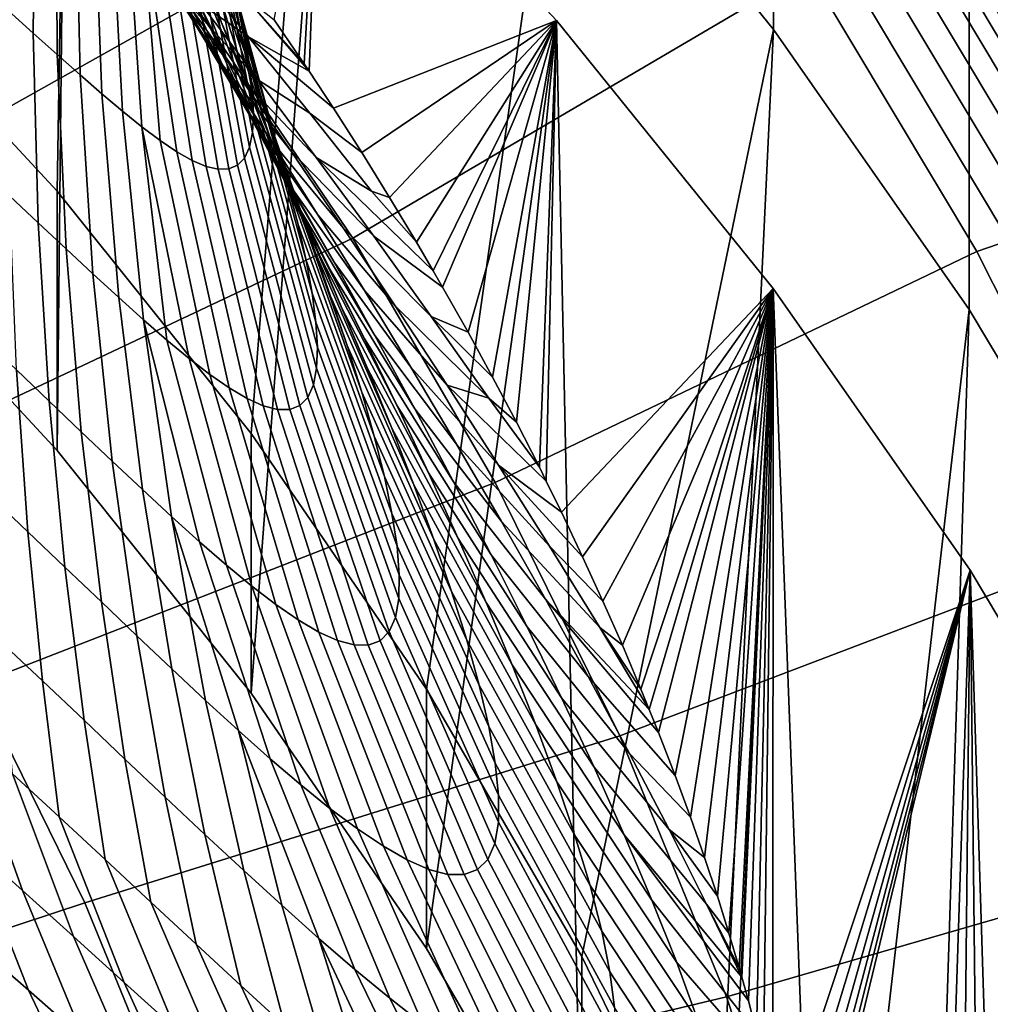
# Model space of a CAD drawing. Header units: metres. Extents: x -24 to 94, y -256 to 25.
# Tile 51 of 195: x 14.82 to 19.18, y -215.19 to -210.77. Entities that reach past the tile are written whole.
import ezdxf

# ---------------------------------------------------------------- set-up
doc = ezdxf.new("R2010")
doc.units = ezdxf.units.M
doc.layers.add('solid_10_061_003_XXX', color=7, linetype='CONTINUOUS')

msp = doc.modelspace()

# ---------------------------------------------------------------- linework, layer by layer
at = {"layer": 'solid_10_061_003_XXX'}
for points in [[(15.055464, -207.43573, 324.887909), (14.988608, -211.538101, 325.987122), (14.038125, -210.513443, 325.712585)], [(16.185194, -208.489517, 325.170258), (15.859133, -212.62706, 326.278931), (14.988608, -211.538101, 325.987122), (15.055464, -207.43573, 324.887909)], [(14.038207, -211.678223, 321.365936), (14.988559, -212.702728, 321.640442), (15.032126, -208.580139, 320.535797), (13.819939, -207.600861, 320.273407)], [(17.236002, -208.007507, 331.478302), (18.202885, -209.202896, 331.798615), (18.202873, -210.812164, 325.792633), (17.23601, -209.616806, 325.472321)], [(17.23601, -209.616806, 325.472321), (16.645056, -213.774506, 326.586365), (15.859133, -212.62706, 326.278931), (16.185194, -208.489517, 325.170258)], [(14.988559, -212.702728, 321.640442), (15.859187, -213.791809, 321.932281), (16.170149, -209.639175, 320.81958), (15.032126, -208.580139, 320.535797)], [(18.202885, -209.202896, 331.798615), (19.081085, -210.46051, 332.13559), (19.081087, -212.069809, 326.129608), (18.202873, -210.812164, 325.792633)], [(16.314339, -211.749329, 335.061584), (18.359789, -210.545883, 333.558258), (17.51478, -209.3358, 333.234009), (15.599276, -210.696274, 334.779419)], [(15.859187, -213.791809, 321.932281), (16.645071, -214.939209, 322.239716), (17.228369, -210.772705, 321.123291), (16.170149, -209.639175, 320.81958)], [(16.096615, -210.966751, 315.572723), (15.962411, -210.768723, 315.785339), (16.170149, -209.639175, 320.81958)], [(16.118755, -210.999985, 315.536407), (16.096615, -210.966751, 315.572723), (16.170149, -209.639175, 320.81958)], [(16.118755, -210.999985, 315.536407), (16.170149, -209.639175, 320.81958), (17.228369, -210.772705, 321.123291), (16.227571, -211.165787, 315.352325)], [(18.202873, -210.812164, 325.792633), (17.342176, -214.974304, 326.907867), (16.645056, -213.774506, 326.586365), (17.23601, -209.616806, 325.472321)], [(12.780767, -211.03064, 335.90097), (13.460552, -211.89653, 336.132965), (15.599276, -210.696274, 334.779419), (14.811481, -209.69281, 334.510529)], [(15.634947, -209.833267, 304.672668), (15.611403, -209.710541, 304.979004), (15.802064, -210.71109, 305.335876), (15.831293, -210.852737, 305.008759)], [(15.487784, -210.012314, 308.157349), (15.385821, -209.773041, 308.420624), (15.607793, -210.516312, 308.926086), (15.724462, -210.778107, 308.659058)], [(14.891006, -209.929764, 298.836884), (14.880316, -210.828873, 298.465607), (14.767544, -210.727982, 298.145172), (14.793389, -209.849228, 298.521362)], [(15.60896, -210.029495, 306.569977), (15.54324, -209.835693, 306.859009), (15.758795, -210.702133, 307.313354), (15.836233, -210.919083, 307.01239)], [(15.651464, -209.943954, 304.361481), (15.634947, -209.833267, 304.672668), (15.831293, -210.852737, 305.008759), (15.852314, -210.980835, 304.675079)], [(14.983458, -210.005692, 299.15451), (14.988235, -210.9254, 298.789673), (14.880316, -210.828873, 298.465607), (14.891006, -209.929764, 298.836884)], [(15.660836, -210.041931, 304.04599), (15.651464, -209.943954, 304.361481), (15.852314, -210.980835, 304.675079), (15.864895, -211.094391, 304.335602)], [(15.485979, -210.252029, 309.182892), (15.359352, -209.986115, 309.430359), (15.602269, -210.650482, 309.962799), (15.745442, -210.937592, 309.714996)], [(15.070696, -210.076202, 299.474182), (15.091204, -211.016739, 299.117493), (14.988235, -210.9254, 298.789673), (14.983458, -210.005692, 299.15451)], [(15.584165, -210.24762, 307.885406), (15.487784, -210.012314, 308.157349), (15.724462, -210.778107, 308.659058), (15.83558, -211.036362, 308.381073)], [(15.668023, -210.215012, 306.273132), (15.60896, -210.029495, 306.569977), (15.836233, -210.919083, 307.01239), (15.906477, -211.127533, 306.701202)], [(15.662993, -210.126694, 303.726776), (15.660836, -210.041931, 304.04599), (15.864895, -211.094391, 304.335602), (15.868865, -211.192673, 303.991302)], [(15.15264, -210.140533, 299.795898), (15.18908, -211.101944, 299.449097), (15.091204, -211.016739, 299.117493), (15.070696, -210.076202, 299.474182)], [(15.386607, -210.358612, 311.194489), (15.211439, -210.057419, 311.400421), (15.471313, -210.566238, 311.963318), (15.665112, -210.884552, 311.763031)], [(15.454922, -210.363312, 310.200134), (15.303679, -210.076752, 310.428009), (15.558824, -210.662399, 310.979553), (15.727906, -210.968277, 310.754486)], [(15.657883, -210.1978, 303.404358), (15.662993, -210.126694, 303.726776), (15.868865, -211.192673, 303.991302), (15.864079, -211.274902, 303.643005)], [(15.22918, -210.1978, 300.119598), (15.281681, -211.180069, 299.784576), (15.18908, -211.101944, 299.449097), (15.15264, -210.140533, 299.795898)], [(15.300179, -210.247147, 300.44519), (15.368777, -211.250076, 300.12384), (15.281681, -211.180069, 299.784576), (15.22918, -210.1978, 300.119598)], [(15.645511, -210.254974, 303.079254), (15.657883, -210.1978, 303.404358), (15.864079, -211.274902, 303.643005), (15.850495, -211.340591, 303.291473)], [(15.720112, -210.391174, 305.968384), (15.668023, -210.215012, 306.273132), (15.906477, -211.127533, 306.701202), (15.969039, -211.326202, 306.3797)], [(15.471313, -210.566238, 311.963318), (15.275376, -210.25177, 312.154297), (15.518016, -210.649353, 312.757904), (15.732711, -210.976685, 312.576294)], [(15.36547, -210.287674, 300.772461), (15.450098, -211.310913, 300.466827), (15.368777, -211.250076, 300.12384), (15.300179, -210.247147, 300.44519)], [(15.607793, -210.516312, 308.926086), (15.485979, -210.252029, 309.182892), (15.745442, -210.937592, 309.714996), (15.88408, -211.223724, 309.455688)], [(15.674629, -210.477921, 307.604218), (15.584165, -210.24762, 307.885406), (15.83558, -211.036362, 308.381073), (15.940676, -211.289963, 308.091431)], [(15.625916, -210.298325, 302.751862), (15.645511, -210.254974, 303.079254), (15.850495, -211.340591, 303.291473), (15.828159, -211.389755, 302.937469)], [(15.36547, -210.287674, 300.772461), (15.424867, -210.318466, 301.101166), (15.594118, -211.40062, 301.162872), (15.525326, -211.361481, 300.813263)], [(15.36547, -210.287674, 300.772461), (15.525326, -211.361481, 300.813263), (15.450098, -211.310913, 300.466827)], [(15.599209, -210.327881, 302.422638), (15.625916, -210.298325, 302.751862), (15.828159, -211.389755, 302.937469), (15.79725, -211.422379, 302.581787)], [(15.518016, -210.649353, 312.757904), (15.302055, -210.326965, 312.930328), (15.566236, -210.683563, 313.527954), (15.801849, -211.017776, 313.364899)], [(15.330205, -210.355255, 313.682007), (15.634857, -210.698807, 314.262177), (15.892342, -211.039642, 314.116211), (15.566236, -210.683563, 313.527954)], [(15.424867, -210.318466, 301.101166), (15.478155, -210.338699, 301.431), (15.656091, -211.427307, 301.515198), (15.594118, -211.40062, 301.162872)], [(15.478155, -210.338699, 301.431), (15.525125, -210.347488, 301.761566), (15.710862, -211.44043, 301.869659), (15.656091, -211.427307, 301.515198)], [(15.525125, -210.347488, 301.761566), (15.565546, -210.344086, 302.092316), (15.758037, -211.439041, 302.225494), (15.710862, -211.44043, 301.869659)], [(15.565546, -210.344086, 302.092316), (15.599209, -210.327881, 302.422638), (15.79725, -211.422379, 302.581787), (15.758037, -211.439041, 302.225494)], [(15.634857, -210.698807, 314.262177), (15.377791, -210.3647, 314.399231), (15.572482, -210.509338, 315.032654), (15.846468, -210.845306, 314.9104)], [(15.558824, -210.662399, 310.979553), (15.386607, -210.358612, 311.194489), (15.665112, -210.884552, 311.763031), (15.85662, -211.206284, 311.552094)], [(15.602269, -210.650482, 309.962799), (15.454922, -210.363312, 310.200134), (15.727906, -210.968277, 310.754486), (15.893582, -211.275558, 310.518066)], [(15.764897, -210.5569, 305.655884), (15.720112, -210.391174, 305.968384), (15.969039, -211.326202, 306.3797), (16.023417, -211.513763, 306.048065)], [(18.740393, -210.401718, 333.177551), (19.51161, -211.691986, 333.523254), (19.616434, -211.675613, 333.368988), (18.841074, -210.378418, 333.021423)], [(18.841074, -210.378418, 333.021423), (19.616434, -211.675613, 333.368988), (19.704517, -211.671387, 333.203827), (18.925674, -210.368362, 332.854675)], [(18.925674, -210.368362, 332.854675), (19.704517, -211.671387, 333.203827), (19.774488, -211.679352, 333.030365), (18.992878, -210.371704, 332.679962)], [(18.992878, -210.371704, 332.679962), (19.774488, -211.679352, 333.030365), (19.825253, -211.699402, 332.851257), (19.041637, -210.388382, 332.499969)], [(19.041637, -210.388382, 332.499969), (19.825253, -211.699402, 332.851257), (19.856024, -211.731201, 332.669342), (19.071192, -210.418152, 332.317505)], [(18.497292, -210.486374, 333.448486), (19.258505, -211.759918, 333.789734), (19.391678, -211.72023, 333.664246), (18.6252, -210.437881, 333.320648)], [(18.6252, -210.437881, 333.320648), (19.391678, -211.72023, 333.664246), (19.51161, -211.691986, 333.523254), (18.740393, -210.401718, 333.177551)], [(19.071192, -210.418152, 332.317505), (19.856024, -211.731201, 332.669342), (19.866323, -211.774246, 332.487579), (19.081085, -210.46051, 332.13559)], [(15.758795, -210.702133, 307.313354), (15.674629, -210.477921, 307.604218), (15.940676, -211.289963, 308.091431), (16.039206, -211.537659, 307.789581)], [(19.258505, -211.759918, 333.789734), (18.497292, -210.486374, 333.448486), (18.359789, -210.545883, 333.558258), (19.115339, -211.809937, 333.896942)], [(19.081085, -210.46051, 332.13559), (19.866323, -211.774246, 332.487579), (19.866327, -213.383545, 326.481628), (19.081087, -212.069809, 326.129608)], [(14.038125, -210.513443, 325.712585), (14.988608, -211.538101, 325.987122), (14.988559, -212.702728, 321.640442), (14.038207, -211.678223, 321.365936)], [(15.846468, -210.845306, 314.9104), (15.572482, -210.509338, 315.032654), (15.825613, -210.6604, 315.646454), (16.118755, -210.999985, 315.536407)], [(15.724462, -210.778107, 308.659058), (15.607793, -210.516312, 308.926086), (15.88408, -211.223724, 309.455688), (16.017731, -211.50798, 309.183899)], [(15.665112, -210.884552, 311.763031), (15.471313, -210.566238, 311.963318), (15.732711, -210.976685, 312.576294), (15.94605, -211.308701, 312.384155)], [(15.802064, -210.71109, 305.335876), (15.764897, -210.5569, 305.655884), (16.023417, -211.513763, 306.048065), (16.06912, -211.688858, 305.706635)], [(16.953339, -212.847061, 335.355713), (19.115339, -211.809937, 333.896942), (18.359789, -210.545883, 333.558258), (16.314339, -211.749329, 335.061584)], [(15.732711, -210.976685, 312.576294), (15.518016, -210.649353, 312.757904), (15.801849, -211.017776, 313.364899), (16.037022, -211.357727, 313.191467)], [(15.727906, -210.968277, 310.754486), (15.558824, -210.662399, 310.979553), (15.85662, -211.206284, 311.552094), (16.045588, -211.53093, 311.329193)], [(15.745442, -210.937592, 309.714996), (15.602269, -210.650482, 309.962799), (15.893582, -211.275558, 310.518066), (16.055483, -211.583542, 310.269104)], [(15.825613, -210.6604, 315.646454), (15.962411, -210.768723, 315.785339), (16.096615, -210.966751, 315.572723)], [(15.825613, -210.6604, 315.646454), (16.096615, -210.966751, 315.572723), (16.118755, -210.999985, 315.536407)], [(13.460552, -211.89653, 336.132965), (14.077577, -212.805206, 336.376465), (16.314339, -211.749329, 335.061584), (15.599276, -210.696274, 334.779419)], [(15.566236, -210.683563, 313.527954), (15.892342, -211.039642, 314.116211), (16.150274, -211.387161, 313.959869), (15.801849, -211.017776, 313.364899)], [(15.892342, -211.039642, 314.116211), (15.634857, -210.698807, 314.262177), (15.846468, -210.845306, 314.9104), (16.121716, -211.188507, 314.7789)], [(15.836233, -210.919083, 307.01239), (15.758795, -210.702133, 307.313354), (16.039206, -211.537659, 307.789581), (16.130575, -211.778168, 307.475098)], [(14.880316, -210.828873, 298.465607), (14.902993, -211.68103, 298.040741), (14.773528, -211.560089, 297.717377), (14.767544, -210.727982, 298.145172)], [(15.831293, -210.852737, 305.008759), (15.802064, -210.71109, 305.335876), (16.06912, -211.688858, 305.706635), (16.105656, -211.850235, 305.355988)], [(15.83558, -211.036362, 308.381073), (15.724462, -210.778107, 308.659058), (16.017731, -211.50798, 309.183899), (16.145849, -211.789215, 308.898712)], [(16.355223, -211.365707, 315.123962), (16.227571, -211.165787, 315.352325), (17.228369, -210.772705, 321.123291)], [(16.479525, -211.566391, 314.887512), (16.355223, -211.365707, 315.123962), (17.228369, -210.772705, 321.123291)], [(16.600464, -211.767731, 314.642761), (16.479525, -211.566391, 314.887512), (17.228369, -210.772705, 321.123291)], [(16.675783, -211.896378, 314.48233), (16.600464, -211.767731, 314.642761), (17.228369, -210.772705, 321.123291)], [(16.645071, -214.939209, 322.239716), (17.342161, -216.138962, 322.561188), (17.228369, -210.772705, 321.123291)], [(16.71793, -211.969528, 314.389587), (16.675783, -211.896378, 314.48233), (17.228369, -210.772705, 321.123291)], [(16.831921, -212.171661, 314.127899), (16.71793, -211.969528, 314.389587), (17.228369, -210.772705, 321.123291)], [(16.942282, -212.373901, 313.857483), (16.831921, -212.171661, 314.127899), (17.228369, -210.772705, 321.123291)], [(17.049036, -212.576111, 313.578247), (16.942282, -212.373901, 313.857483), (17.228369, -210.772705, 321.123291)], [(17.151979, -212.777969, 313.29007), (17.049036, -212.576111, 313.578247), (17.228369, -210.772705, 321.123291)], [(17.1831, -212.840393, 313.199005), (17.151979, -212.777969, 313.29007), (17.228369, -210.772705, 321.123291)], [(17.1831, -212.840393, 313.199005), (17.228369, -210.772705, 321.123291), (18.201593, -211.975159, 321.445496), (17.251152, -212.979355, 312.99292)], [(17.342161, -216.138962, 322.561188), (17.946764, -217.384766, 322.894989), (18.201593, -211.975159, 321.445496), (17.228369, -210.772705, 321.123291)], [(14.988235, -210.9254, 298.789673), (15.028023, -211.798035, 298.369232), (14.902993, -211.68103, 298.040741), (14.880316, -210.828873, 298.465607)], [(18.202873, -210.812164, 325.792633), (17.946753, -216.220047, 327.241669), (17.342176, -214.974304, 326.907867)], [(19.081087, -212.069809, 326.129608), (18.455559, -217.505035, 327.585968), (17.946753, -216.220047, 327.241669), (18.202873, -210.812164, 325.792633)], [(15.85662, -211.206284, 311.552094), (15.665112, -210.884552, 311.763031), (15.94605, -211.308701, 312.384155), (16.157845, -211.645004, 312.180084)], [(15.852314, -210.980835, 304.675079), (15.831293, -210.852737, 305.008759), (16.105656, -211.850235, 305.355988), (16.132586, -211.996552, 304.996857)], [(15.846468, -210.845306, 314.9104), (16.118755, -210.999985, 315.536407), (16.227571, -211.165787, 315.352325)], [(15.846468, -210.845306, 314.9104), (16.227571, -211.165787, 315.352325), (16.355223, -211.365707, 315.123962), (16.121716, -211.188507, 314.7789)], [(15.091204, -211.016739, 299.117493), (15.148485, -211.910202, 298.703125), (15.028023, -211.798035, 298.369232), (14.988235, -210.9254, 298.789673)], [(15.906477, -211.127533, 306.701202), (15.836233, -210.919083, 307.01239), (16.130575, -211.778168, 307.475098), (16.21413, -212.01001, 307.147736)], [(15.893582, -211.275558, 310.518066), (15.727906, -210.968277, 310.754486), (16.045588, -211.53093, 311.329193), (16.231657, -211.857834, 311.093018)], [(15.88408, -211.223724, 309.455688), (15.745442, -210.937592, 309.714996), (16.055483, -211.583542, 310.269104), (16.213129, -211.891296, 310.006439)], [(15.18908, -211.101944, 299.449097), (15.264189, -212.016571, 299.042572), (15.148485, -211.910202, 298.703125), (15.091204, -211.016739, 299.117493)], [(15.94605, -211.308701, 312.384155), (15.732711, -210.976685, 312.576294), (16.037022, -211.357727, 313.191467), (16.271627, -211.703201, 313.006226)], [(15.801849, -211.017776, 313.364899), (16.150274, -211.387161, 313.959869), (16.40859, -211.741272, 313.791656), (16.037022, -211.357727, 313.191467)], [(15.864895, -211.094391, 304.335602), (15.852314, -210.980835, 304.675079), (16.132586, -211.996552, 304.996857), (16.149536, -212.126541, 304.63028)], [(15.940676, -211.289963, 308.091431), (15.83558, -211.036362, 308.381073), (16.145849, -211.789215, 308.898712), (16.267811, -212.066223, 308.599335)], [(16.150274, -211.387161, 313.959869), (15.892342, -211.039642, 314.116211), (16.121716, -211.188507, 314.7789), (16.398264, -211.538971, 314.636749)], [(15.281681, -211.180069, 299.784576), (15.374891, -212.116074, 299.387756), (15.264189, -212.016571, 299.042572), (15.18908, -211.101944, 299.449097)], [(15.868865, -211.192673, 303.991302), (15.864895, -211.094391, 304.335602), (16.149536, -212.126541, 304.63028), (16.156206, -212.239197, 304.257568)], [(15.969039, -211.326202, 306.3797), (15.906477, -211.127533, 306.701202), (16.21413, -212.01001, 307.147736), (16.289198, -212.23172, 306.807434)], [(15.368777, -211.250076, 300.12384), (15.480286, -212.207626, 299.7388), (15.374891, -212.116074, 299.387756), (15.281681, -211.180069, 299.784576)], [(15.864079, -211.274902, 303.643005), (15.868865, -211.192673, 303.991302), (16.156206, -212.239197, 304.257568), (16.152319, -212.33342, 303.879883)], [(16.398264, -211.538971, 314.636749), (16.121716, -211.188507, 314.7789), (16.355223, -211.365707, 315.123962), (16.479525, -211.566391, 314.887512)], [(16.045588, -211.53093, 311.329193), (15.85662, -211.206284, 311.552094), (16.157845, -211.645004, 312.180084), (16.3678, -211.985184, 311.962646)], [(16.017731, -211.50798, 309.183899), (15.88408, -211.223724, 309.455688), (16.213129, -211.891296, 310.006439), (16.365942, -212.197845, 309.728882)], [(15.368777, -211.250076, 300.12384), (15.450098, -211.310913, 300.466827), (15.673614, -212.361877, 300.458313), (15.580002, -212.289963, 300.095673)], [(15.368777, -211.250076, 300.12384), (15.580002, -212.289963, 300.095673), (15.480286, -212.207626, 299.7388)], [(15.850495, -211.340591, 303.291473), (15.864079, -211.274902, 303.643005), (16.152319, -212.33342, 303.879883), (16.13776, -212.408432, 303.498352)], [(16.055483, -211.583542, 310.269104), (15.893582, -211.275558, 310.518066), (16.231657, -211.857834, 311.093018), (16.414356, -212.186264, 310.842133)], [(15.450098, -211.310913, 300.466827), (15.525326, -211.361481, 300.813263), (15.760625, -212.422012, 300.826385), (15.673614, -212.361877, 300.458313)], [(16.039206, -211.537659, 307.789581), (15.940676, -211.289963, 308.091431), (16.267811, -212.066223, 308.599335), (16.382898, -212.337616, 308.285095)], [(16.157845, -211.645004, 312.180084), (15.94605, -211.308701, 312.384155), (16.271627, -211.703201, 313.006226), (16.505436, -212.053864, 312.807617)], [(16.023417, -211.513763, 306.048065), (15.969039, -211.326202, 306.3797), (16.289198, -212.23172, 306.807434), (16.355072, -212.441696, 306.454468)], [(15.525326, -211.361481, 300.813263), (15.594118, -211.40062, 301.162872), (15.840507, -212.469009, 301.199585), (15.760625, -212.422012, 300.826385)], [(15.828159, -211.389755, 302.937469), (15.850495, -211.340591, 303.291473), (16.13776, -212.408432, 303.498352), (16.112574, -212.464218, 303.114136)], [(16.037022, -211.357727, 313.191467), (16.40859, -211.741272, 313.791656), (16.667116, -212.101807, 313.609955), (16.271627, -211.703201, 313.006226)], [(15.594118, -211.40062, 301.162872), (15.656091, -211.427307, 301.515198), (15.912669, -212.501617, 301.577271), (15.840507, -212.469009, 301.199585)], [(15.79725, -211.422379, 302.581787), (15.828159, -211.389755, 302.937469), (16.112574, -212.464218, 303.114136), (16.077013, -212.500656, 302.728455)], [(16.150274, -211.387161, 313.959869), (16.398264, -211.538971, 314.636749), (16.600464, -211.767731, 314.642761), (16.675783, -211.896378, 314.48233)], [(16.40859, -211.741272, 313.791656), (16.150274, -211.387161, 313.959869), (16.675783, -211.896378, 314.48233), (16.71793, -211.969528, 314.389587)], [(15.656091, -211.427307, 301.515198), (15.710862, -211.44043, 301.869659), (15.97653, -212.518478, 301.95871), (15.912669, -212.501617, 301.577271)], [(15.710862, -211.44043, 301.869659), (15.758037, -211.439041, 302.225494), (16.031492, -212.518478, 302.342865), (15.97653, -212.518478, 301.95871)], [(15.758037, -211.439041, 302.225494), (15.79725, -211.422379, 302.581787), (16.077013, -212.500656, 302.728455), (16.031492, -212.518478, 302.342865)], [(14.988608, -211.538101, 325.987122), (15.859133, -212.62706, 326.278931), (15.859187, -213.791809, 321.932281), (14.988559, -212.702728, 321.640442)], [(16.145849, -211.789215, 308.898712), (16.017731, -211.50798, 309.183899), (16.365942, -212.197845, 309.728882), (16.513227, -212.501968, 309.435425)], [(16.06912, -211.688858, 305.706635), (16.023417, -211.513763, 306.048065), (16.355072, -212.441696, 306.454468), (16.41107, -212.638367, 306.089203)], [(16.130575, -211.778168, 307.475098), (16.039206, -211.537659, 307.789581), (16.382898, -212.337616, 308.285095), (16.490332, -212.601913, 307.955444)], [(16.231657, -211.857834, 311.093018), (16.045588, -211.53093, 311.329193), (16.3678, -211.985184, 311.962646), (16.575497, -212.328598, 311.730286)], [(16.398264, -211.538971, 314.636749), (16.479525, -211.566391, 314.887512), (16.600464, -211.767731, 314.642761)], [(14.902993, -211.68103, 298.040741), (14.952674, -212.481628, 297.564484), (14.805212, -212.341263, 297.240356), (14.773528, -211.560089, 297.717377)], [(16.213129, -211.891296, 310.006439), (16.055483, -211.583542, 310.269104), (16.414356, -212.186264, 310.842133), (16.59309, -212.515274, 310.575226)], [(15.028023, -211.798035, 298.369232), (15.096215, -212.618591, 297.895172), (14.952674, -212.481628, 297.564484), (14.902993, -211.68103, 298.040741)], [(16.3678, -211.985184, 311.962646), (16.157845, -211.645004, 312.180084), (16.505436, -212.053864, 312.807617), (16.738096, -212.409332, 312.594055)], [(16.105656, -211.850235, 305.355988), (16.06912, -211.688858, 305.706635), (16.41107, -212.638367, 306.089203), (16.45649, -212.820129, 305.712433)], [(16.271627, -211.703201, 313.006226), (16.667116, -212.101807, 313.609955), (16.925554, -212.468445, 313.413055), (16.505436, -212.053864, 312.807617)], [(14.077577, -212.805206, 336.376465), (14.628966, -213.752426, 336.630249), (16.953339, -212.847061, 335.355713), (16.314339, -211.749329, 335.061584)], [(16.667116, -212.101807, 313.609955), (16.40859, -211.741272, 313.791656), (16.71793, -211.969528, 314.389587), (16.831921, -212.171661, 314.127899)], [(19.925894, -213.081635, 334.14386), (19.258505, -211.759918, 333.789734), (19.115339, -211.809937, 333.896942), (19.777756, -213.121811, 334.248474)], [(15.148485, -211.910202, 298.703125), (15.235682, -212.751251, 298.232788), (15.096215, -212.618591, 297.895172), (15.028023, -211.798035, 298.369232)], [(16.21413, -212.01001, 307.147736), (16.130575, -211.778168, 307.475098), (16.490332, -212.601913, 307.955444), (16.589258, -212.857498, 307.610168)], [(16.267811, -212.066223, 308.599335), (16.145849, -211.789215, 308.898712), (16.513227, -212.501968, 309.435425), (16.654194, -212.802368, 309.125061)], [(17.513292, -213.98436, 335.660461), (19.777756, -213.121811, 334.248474), (19.115339, -211.809937, 333.896942), (16.953339, -212.847061, 335.355713)], [(16.132586, -211.996552, 304.996857), (16.105656, -211.850235, 305.355988), (16.45649, -212.820129, 305.712433), (16.490704, -212.985397, 305.325043)], [(16.414356, -212.186264, 310.842133), (16.231657, -211.857834, 311.093018), (16.575497, -212.328598, 311.730286), (16.780394, -212.674545, 311.481506)], [(16.365942, -212.197845, 309.728882), (16.213129, -211.891296, 310.006439), (16.59309, -212.515274, 310.575226), (16.767139, -212.843811, 310.290955)], [(15.264189, -212.016571, 299.042572), (15.370853, -212.878601, 298.577698), (15.235682, -212.751251, 298.232788), (15.148485, -211.910202, 298.703125)], [(16.575497, -212.328598, 311.730286), (16.3678, -211.985184, 311.962646), (16.738096, -212.409332, 312.594055), (16.969124, -212.769012, 312.363861)], [(17.346315, -213.17981, 312.68692), (17.251152, -212.979355, 312.99292), (18.201593, -211.975159, 321.445496)], [(17.437511, -213.379196, 312.372101), (17.346315, -213.17981, 312.68692), (18.201593, -211.975159, 321.445496)], [(17.524683, -213.577484, 312.047699), (17.437511, -213.379196, 312.372101), (18.201593, -211.975159, 321.445496)], [(17.607855, -213.774536, 311.713837), (17.524683, -213.577484, 312.047699), (18.201593, -211.975159, 321.445496)], [(17.644777, -213.864822, 311.556641), (17.607855, -213.774536, 311.713837), (18.201593, -211.975159, 321.445496)], [(17.686579, -213.969376, 311.371246), (17.644777, -213.864822, 311.556641), (18.201593, -211.975159, 321.445496)], [(17.76079, -214.16153, 311.020721), (17.686579, -213.969376, 311.371246), (18.201593, -211.975159, 321.445496)], [(17.829659, -214.348694, 310.666138), (17.76079, -214.16153, 311.020721), (18.201593, -211.975159, 321.445496)], [(17.893181, -214.530273, 310.308868), (17.829659, -214.348694, 310.666138), (18.201593, -211.975159, 321.445496)], [(17.950668, -214.703598, 309.95462), (17.893181, -214.530273, 310.308868), (18.201593, -211.975159, 321.445496)], [(17.946764, -217.384766, 322.894989), (18.45554, -218.669662, 323.239288), (18.201593, -211.975159, 321.445496)], [(18.00247, -214.868912, 309.603546), (17.950668, -214.703598, 309.95462), (18.201593, -211.975159, 321.445496)], [(18.048717, -215.025497, 309.258362), (18.00247, -214.868912, 309.603546), (18.201593, -211.975159, 321.445496)], [(18.060621, -215.067551, 309.1633), (18.048717, -215.025497, 309.258362), (18.201593, -211.975159, 321.445496)], [(18.089857, -215.174042, 308.918213), (18.060621, -215.067551, 309.1633), (18.201593, -211.975159, 321.445496)], [(18.126328, -215.315048, 308.583069), (18.089857, -215.174042, 308.918213), (18.201593, -211.975159, 321.445496)], [(18.158459, -215.448898, 308.252747), (18.126328, -215.315048, 308.583069), (18.201593, -211.975159, 321.445496)], [(18.199085, -215.636948, 307.766205), (18.158459, -215.448898, 308.252747), (18.201593, -211.975159, 321.445496)], [(18.199085, -215.636948, 307.766205), (18.201593, -211.975159, 321.445496), (19.08507, -213.240662, 321.784576), (18.231709, -215.81134, 307.289185)], [(18.45554, -218.669662, 323.239288), (18.865959, -219.987366, 323.592377), (19.08507, -213.240662, 321.784576), (18.201593, -211.975159, 321.445496)], [(15.374891, -212.116074, 299.387756), (15.501443, -212.999573, 298.930176), (15.370853, -212.878601, 298.577698), (15.264189, -212.016571, 299.042572)], [(16.149536, -212.126541, 304.63028), (16.132586, -211.996552, 304.996857), (16.490704, -212.985397, 305.325043), (16.513161, -213.132584, 304.928406)], [(16.289198, -212.23172, 306.807434), (16.21413, -212.01001, 307.147736), (16.589258, -212.857498, 307.610168), (16.678787, -213.102646, 307.249176)], [(16.382898, -212.337616, 308.285095), (16.267811, -212.066223, 308.599335), (16.654194, -212.802368, 309.125061), (16.787939, -213.097488, 308.797058)], [(16.738096, -212.409332, 312.594055), (16.505436, -212.053864, 312.807617), (16.925554, -212.468445, 313.413055)], [(19.081087, -212.069809, 326.129608), (18.865913, -218.82251, 327.938995), (18.455559, -217.505035, 327.585968)], [(19.866327, -213.383545, 326.481628), (19.175629, -220.165466, 328.298828), (18.865913, -218.82251, 327.938995), (19.081087, -212.069809, 326.129608)], [(15.374891, -212.116074, 299.387756), (15.480286, -212.207626, 299.7388), (15.747337, -213.217422, 299.658875), (15.627086, -213.11293, 299.290497)], [(15.374891, -212.116074, 299.387756), (15.627086, -213.11293, 299.290497), (15.501443, -212.999573, 298.930176)], [(16.667116, -212.101807, 313.609955), (16.831921, -212.171661, 314.127899), (16.942282, -212.373901, 313.857483)], [(16.667116, -212.101807, 313.609955), (16.942282, -212.373901, 313.857483), (17.049036, -212.576111, 313.578247), (16.925554, -212.468445, 313.413055)], [(16.156206, -212.239197, 304.257568), (16.149536, -212.126541, 304.63028), (16.513161, -213.132584, 304.928406), (16.523403, -213.260391, 304.524078)], [(14.805212, -212.341263, 297.240356), (14.856685, -213.067947, 296.717194), (14.686934, -212.90712, 296.401794), (14.653931, -212.198334, 296.922394)], [(15.480286, -212.207626, 299.7388), (15.580002, -212.289963, 300.095673), (15.861668, -213.31163, 300.035278), (15.747337, -213.217422, 299.658875)], [(16.513227, -212.501968, 309.435425), (16.365942, -212.197845, 309.728882), (16.767139, -212.843811, 310.290955), (16.935652, -213.170593, 309.988129)], [(16.59309, -212.515274, 310.575226), (16.414356, -212.186264, 310.842133), (16.780394, -212.674545, 311.481506), (16.981806, -213.022125, 311.214813)], [(16.152319, -212.33342, 303.879883), (16.156206, -212.239197, 304.257568), (16.523403, -213.260391, 304.524078), (16.520987, -213.367371, 304.113647)], [(16.355072, -212.441696, 306.454468), (16.289198, -212.23172, 306.807434), (16.678787, -213.102646, 307.249176), (16.757999, -213.33551, 306.872742)], [(15.580002, -212.289963, 300.095673), (15.673614, -212.361877, 300.458313), (15.96947, -213.394119, 300.419678), (15.861668, -213.31163, 300.035278)], [(14.952674, -212.481628, 297.564484), (15.02321, -213.226837, 297.039886), (14.856685, -213.067947, 296.717194), (14.805212, -212.341263, 297.240356)], [(16.13776, -212.408432, 303.498352), (16.152319, -212.33342, 303.879883), (16.520987, -213.367371, 304.113647), (16.50569, -213.452515, 303.6987)], [(16.490332, -212.601913, 307.955444), (16.382898, -212.337616, 308.285095), (16.787939, -213.097488, 308.797058), (16.913483, -213.385727, 308.450775)], [(16.780394, -212.674545, 311.481506), (16.575497, -212.328598, 311.730286), (16.969124, -212.769012, 312.363861), (17.197893, -213.132248, 312.115356)], [(15.673614, -212.361877, 300.458313), (15.760625, -212.422012, 300.826385), (16.070045, -213.463318, 300.811768), (15.96947, -213.394119, 300.419678)], [(15.760625, -212.422012, 300.826385), (15.840507, -212.469009, 301.199585), (16.162645, -213.517639, 301.21106), (16.070045, -213.463318, 300.811768)], [(16.112574, -212.464218, 303.114136), (16.13776, -212.408432, 303.498352), (16.50569, -213.452515, 303.6987), (16.477556, -213.515686, 303.280884)], [(16.738096, -212.409332, 312.594055), (16.925554, -212.468445, 313.413055), (17.151979, -212.777969, 313.29007), (17.1831, -212.840393, 313.199005)], [(16.969124, -212.769012, 312.363861), (16.738096, -212.409332, 312.594055), (17.1831, -212.840393, 313.199005), (17.251152, -212.979355, 312.99292)], [(15.840507, -212.469009, 301.199585), (15.912669, -212.501617, 301.577271), (16.246449, -213.555573, 301.616852), (16.162645, -213.517639, 301.21106)], [(16.077013, -212.500656, 302.728455), (16.112574, -212.464218, 303.114136), (16.477556, -213.515686, 303.280884), (16.436924, -213.556656, 302.861877)], [(16.41107, -212.638367, 306.089203), (16.355072, -212.441696, 306.454468), (16.757999, -213.33551, 306.872742), (16.825991, -213.554245, 306.481415)], [(16.925554, -212.468445, 313.413055), (17.049036, -212.576111, 313.578247), (17.151979, -212.777969, 313.29007)], [(15.096215, -212.618591, 297.895172), (15.18641, -213.38295, 297.370422), (15.02321, -213.226837, 297.039886), (14.952674, -212.481628, 297.564484)], [(15.912669, -212.501617, 301.577271), (15.97653, -212.518478, 301.95871), (16.320635, -213.575577, 302.028168), (16.246449, -213.555573, 301.616852)], [(15.97653, -212.518478, 301.95871), (16.031492, -212.518478, 302.342865), (16.384378, -213.576309, 302.443726), (16.320635, -213.575577, 302.028168)], [(16.031492, -212.518478, 302.342865), (16.077013, -212.500656, 302.728455), (16.436924, -213.556656, 302.861877), (16.384378, -213.576309, 302.443726)], [(16.654194, -212.802368, 309.125061), (16.513227, -212.501968, 309.435425), (16.935652, -213.170593, 309.988129), (17.097656, -213.494232, 309.665649)], [(16.767139, -212.843811, 310.290955), (16.59309, -212.515274, 310.575226), (16.981806, -213.022125, 311.214813), (17.178913, -213.37027, 310.928711)], [(16.589258, -212.857498, 307.610168), (16.490332, -212.601913, 307.955444), (16.913483, -213.385727, 308.450775), (17.029747, -213.665222, 308.085938)], [(15.235682, -212.751251, 298.232788), (15.346126, -213.5354, 297.70929), (15.18641, -213.38295, 297.370422), (15.096215, -212.618591, 297.895172)], [(15.859133, -212.62706, 326.278931), (16.645056, -213.774506, 326.586365), (16.645071, -214.939209, 322.239716), (15.859187, -213.791809, 321.932281)], [(16.45649, -212.820129, 305.712433), (16.41107, -212.638367, 306.089203), (16.825991, -213.554245, 306.481415), (16.881824, -213.756989, 306.076019)], [(16.981806, -213.022125, 311.214813), (16.780394, -212.674545, 311.481506), (17.197893, -213.132248, 312.115356), (17.423624, -213.498108, 311.846893)], [(15.370853, -212.878601, 298.577698), (15.502123, -213.683182, 298.057037), (15.346126, -213.5354, 297.70929), (15.235682, -212.751251, 298.232788)], [(16.969124, -212.769012, 312.363861), (17.251152, -212.979355, 312.99292), (17.346315, -213.17981, 312.68692)], [(16.969124, -212.769012, 312.363861), (17.346315, -213.17981, 312.68692), (17.437511, -213.379196, 312.372101), (17.197893, -213.132248, 312.115356)], [(16.490704, -212.985397, 305.325043), (16.45649, -212.820129, 305.712433), (16.881824, -213.756989, 306.076019), (16.924654, -213.941818, 305.657776)], [(16.787939, -213.097488, 308.797058), (16.654194, -212.802368, 309.125061), (17.097656, -213.494232, 309.665649), (17.252052, -213.813019, 309.322601)], [(14.628966, -213.752426, 336.630249), (15.112148, -214.733795, 336.893219), (17.513292, -213.98436, 335.660461), (16.953339, -212.847061, 335.355713)], [(16.678787, -213.102646, 307.249176), (16.589258, -212.857498, 307.610168), (17.029747, -213.665222, 308.085938), (17.135618, -213.934082, 307.702454)], [(16.935652, -213.170593, 309.988129), (16.767139, -212.843811, 310.290955), (17.178913, -213.37027, 310.928711), (17.370739, -213.717712, 310.621857)], [(14.856685, -213.067947, 296.717194), (14.922292, -213.73732, 296.151489), (14.733288, -213.559738, 295.84079), (14.686934, -212.90712, 296.401794)], [(15.501443, -212.999573, 298.930176), (15.654092, -213.82518, 298.414093), (15.502123, -213.683182, 298.057037), (15.370853, -212.878601, 298.577698)], [(15.501443, -212.999573, 298.930176), (15.627086, -213.11293, 299.290497), (15.944244, -214.086884, 299.157867), (15.80163, -213.960205, 298.780914)], [(15.501443, -212.999573, 298.930176), (15.80163, -213.960205, 298.780914), (15.654092, -213.82518, 298.414093)], [(16.513161, -213.132584, 304.928406), (16.490704, -212.985397, 305.325043), (16.924654, -213.941818, 305.657776), (16.953726, -214.106857, 305.228241)], [(17.178913, -213.37027, 310.928711), (16.981806, -213.022125, 311.214813), (17.423624, -213.498108, 311.846893), (17.644777, -213.864822, 311.556641)], [(15.02321, -213.226837, 297.039886), (15.108719, -213.913589, 296.470551), (14.922292, -213.73732, 296.151489), (14.856685, -213.067947, 296.717194)], [(15.627086, -213.11293, 299.290497), (15.747337, -213.217422, 299.658875), (16.081335, -214.203796, 299.545197), (15.944244, -214.086884, 299.157867)], [(16.523403, -213.260391, 304.524078), (16.513161, -213.132584, 304.928406), (16.953726, -214.106857, 305.228241), (16.968393, -214.250504, 304.789337)], [(16.757999, -213.33551, 306.872742), (16.678787, -213.102646, 307.249176), (17.135618, -213.934082, 307.702454), (17.229937, -214.19017, 307.300598)], [(16.913483, -213.385727, 308.450775), (16.787939, -213.097488, 308.797058), (17.252052, -213.813019, 309.322601), (17.397644, -214.125168, 308.958282)], [(17.423624, -213.498108, 311.846893), (17.197893, -213.132248, 312.115356), (17.437511, -213.379196, 312.372101), (17.524683, -213.577484, 312.047699)], [(17.99159, -215.155914, 335.974365), (20.34384, -214.475159, 334.611084), (19.777756, -213.121811, 334.248474), (17.513292, -213.98436, 335.660461)], [(17.097656, -213.494232, 309.665649), (16.935652, -213.170593, 309.988129), (17.370739, -213.717712, 310.621857), (17.556177, -214.062988, 310.292908)], [(15.18641, -213.38295, 297.370422), (15.292481, -214.087784, 296.798584), (15.108719, -213.913589, 296.470551), (15.02321, -213.226837, 297.039886)], [(15.747337, -213.217422, 299.658875), (15.861668, -213.31163, 300.035278), (16.212191, -214.309326, 299.942963), (16.081335, -214.203796, 299.545197)], [(16.520987, -213.367371, 304.113647), (16.523403, -213.260391, 304.524078), (16.968393, -214.250504, 304.789337), (16.968004, -214.370972, 304.343018)], [(18.25699, -215.973312, 306.820038), (18.231709, -215.81134, 307.289185), (19.08507, -213.240662, 321.784576)], [(18.275461, -216.123581, 306.358429), (18.25699, -215.973312, 306.820038), (19.08507, -213.240662, 321.784576)], [(18.287573, -216.262497, 305.905212), (18.275461, -216.123581, 306.358429), (19.08507, -213.240662, 321.784576)], [(18.293901, -216.390488, 305.46167), (18.287573, -216.262497, 305.905212), (19.08507, -213.240662, 321.784576)], [(18.294813, -216.508362, 305.026703), (18.293901, -216.390488, 305.46167), (19.08507, -213.240662, 321.784576)], [(18.294813, -216.508362, 305.026703), (19.08507, -213.240662, 321.784576), (18.991241, -222.284836, 287.455658)], [(18.865959, -219.987366, 323.592377), (19.1756, -221.330002, 323.952118), (19.08507, -213.240662, 321.784576)], [(18.991241, -222.284836, 287.455658), (19.08507, -213.240662, 321.784576), (19.874424, -214.562958, 322.138885), (19.792717, -223.603699, 287.809052)], [(19.383038, -222.691528, 324.316956), (19.486984, -224.063339, 324.684509), (19.874424, -214.562958, 322.138885), (19.08507, -213.240662, 321.784576)], [(19.1756, -221.330002, 323.952118), (19.383038, -222.691528, 324.316956), (19.08507, -213.240662, 321.784576)], [(15.861668, -213.31163, 300.035278), (15.96947, -213.394119, 300.419678), (16.336004, -214.40184, 300.351166), (16.212191, -214.309326, 299.942963)], [(16.825991, -213.554245, 306.481415), (16.757999, -213.33551, 306.872742), (17.229937, -214.19017, 307.300598), (17.31155, -214.431366, 306.881042)], [(15.346126, -213.5354, 297.70929), (15.473424, -214.259018, 297.13623), (15.292481, -214.087784, 296.798584), (15.18641, -213.38295, 297.370422)], [(15.96947, -213.394119, 300.419678), (16.070045, -213.463318, 300.811768), (16.451847, -214.479538, 300.76944), (16.336004, -214.40184, 300.351166)], [(16.50569, -213.452515, 303.6987), (16.520987, -213.367371, 304.113647), (16.968004, -214.370972, 304.343018), (16.952215, -214.466965, 303.891418)], [(17.029747, -213.665222, 308.085938), (16.913483, -213.385727, 308.450775), (17.397644, -214.125168, 308.958282), (17.533123, -214.428665, 308.572357)], [(17.178913, -213.37027, 310.928711), (17.644777, -213.864822, 311.556641), (17.686579, -213.969376, 311.371246)], [(17.178913, -213.37027, 310.928711), (17.686579, -213.969376, 311.371246), (17.76079, -214.16153, 311.020721), (17.370739, -213.717712, 310.621857)], [(16.070045, -213.463318, 300.811768), (16.162645, -213.517639, 301.21106), (16.558725, -214.540588, 301.197266), (16.451847, -214.479538, 300.76944)], [(16.477556, -213.515686, 303.280884), (16.50569, -213.452515, 303.6987), (16.952215, -214.466965, 303.891418), (16.921059, -214.538223, 303.436737)], [(15.502123, -213.683182, 298.057037), (15.65132, -214.4263, 297.484131), (15.473424, -214.259018, 297.13623), (15.346126, -213.5354, 297.70929)], [(16.162645, -213.517639, 301.21106), (16.246449, -213.555573, 301.616852), (16.655552, -214.583267, 301.633728), (16.558725, -214.540588, 301.197266)], [(16.436924, -213.556656, 302.861877), (16.477556, -213.515686, 303.280884), (16.921059, -214.538223, 303.436737), (16.874962, -214.584427, 302.981262)], [(17.252052, -213.813019, 309.322601), (17.097656, -213.494232, 309.665649), (17.556177, -214.062988, 310.292908), (17.733967, -214.404373, 309.940918)], [(17.423624, -213.498108, 311.846893), (17.524683, -213.577484, 312.047699), (17.607855, -213.774536, 311.713837)], [(17.423624, -213.498108, 311.846893), (17.607855, -213.774536, 311.713837), (17.644777, -213.864822, 311.556641)], [(14.922292, -213.73732, 296.151489), (14.996671, -214.347183, 295.547394), (14.787823, -214.154205, 295.243286), (14.733288, -213.559738, 295.84079)], [(16.246449, -213.555573, 301.616852), (16.320635, -213.575577, 302.028168), (16.741241, -214.605789, 302.077667), (16.655552, -214.583267, 301.633728)], [(16.320635, -213.575577, 302.028168), (16.384378, -213.576309, 302.443726), (16.814709, -214.606598, 302.527496), (16.741241, -214.605789, 302.077667)], [(16.384378, -213.576309, 302.443726), (16.436924, -213.556656, 302.861877), (16.874962, -214.584427, 302.981262), (16.814709, -214.606598, 302.527496)], [(16.881824, -213.756989, 306.076019), (16.825991, -213.554245, 306.481415), (17.31155, -214.431366, 306.881042), (17.379271, -214.655548, 306.444794)], [(17.135618, -213.934082, 307.702454), (17.029747, -213.665222, 308.085938), (17.533123, -214.428665, 308.572357), (17.657124, -214.721344, 308.164673)], [(15.654092, -213.82518, 298.414093), (15.82585, -214.588577, 297.842926), (15.65132, -214.4263, 297.484131), (15.502123, -213.683182, 298.057037)], [(15.112148, -214.733795, 336.893219), (14.628966, -213.752426, 336.630249), (12.258678, -214.719131, 337.767853), (12.663571, -215.541489, 337.98819)], [(15.108719, -213.913589, 296.470551), (15.203625, -214.539536, 295.860687), (14.996671, -214.347183, 295.547394), (14.922292, -213.73732, 296.151489)], [(16.924654, -213.941818, 305.657776), (16.881824, -213.756989, 306.076019), (17.379271, -214.655548, 306.444794), (17.431999, -214.860443, 305.993195)], [(17.556177, -214.062988, 310.292908), (17.370739, -213.717712, 310.621857), (17.76079, -214.16153, 311.020721), (17.829659, -214.348694, 310.666138)], [(14.602604, -214.471466, 294.311554), (14.364437, -213.768967, 294.659943), (14.577092, -213.961258, 294.947693), (14.832626, -214.677368, 294.597137)], [(16.645056, -213.774506, 326.586365), (17.342176, -214.974304, 326.907867), (17.342161, -216.138962, 322.561188), (16.645071, -214.939209, 322.239716)], [(15.80163, -213.960205, 298.780914), (15.996607, -214.744598, 298.213257), (15.82585, -214.588577, 297.842926), (15.654092, -213.82518, 298.414093)], [(17.397644, -214.125168, 308.958282), (17.252052, -213.813019, 309.322601), (17.733967, -214.404373, 309.940918), (17.902737, -214.739975, 309.564972)], [(15.292481, -214.087784, 296.798584), (15.408617, -214.730515, 296.183899), (15.203625, -214.539536, 295.860687), (15.108719, -213.913589, 296.470551)], [(17.229937, -214.19017, 307.300598), (17.135618, -213.934082, 307.702454), (17.657124, -214.721344, 308.164673), (17.768227, -215.000854, 307.735626)], [(14.832626, -214.677368, 294.597137), (14.577092, -213.961258, 294.947693), (14.787823, -214.154205, 295.243286), (15.061442, -214.883957, 294.891754)], [(15.80163, -213.960205, 298.780914), (15.944244, -214.086884, 299.157867), (16.324585, -215.032471, 298.99057), (16.163065, -214.893082, 298.595642)], [(15.80163, -213.960205, 298.780914), (16.163065, -214.893082, 298.595642), (15.996607, -214.744598, 298.213257)], [(16.953726, -214.106857, 305.228241), (16.924654, -213.941818, 305.657776), (17.431999, -214.860443, 305.993195), (17.468752, -215.043869, 305.528137)], [(15.112148, -214.733795, 336.893219), (15.524871, -215.744736, 337.164093), (17.99159, -215.155914, 335.974365), (17.513292, -213.98436, 335.660461)], [(17.733967, -214.404373, 309.940918), (17.556177, -214.062988, 310.292908), (17.829659, -214.348694, 310.666138), (17.893181, -214.530273, 310.308868)], [(15.473424, -214.259018, 297.13623), (15.611514, -214.919266, 296.517822), (15.408617, -214.730515, 296.183899), (15.292481, -214.087784, 296.798584)], [(15.944244, -214.086884, 299.157867), (16.081335, -214.203796, 299.545197), (16.480402, -215.161194, 299.398407), (16.324585, -215.032471, 298.99057)], [(16.968393, -214.250504, 304.789337), (16.953726, -214.106857, 305.228241), (17.468752, -215.043869, 305.528137), (17.488672, -215.203964, 305.051849)], [(15.061442, -214.883957, 294.891754), (14.787823, -214.154205, 295.243286), (14.996671, -214.347183, 295.547394), (15.289072, -215.090607, 295.196167)], [(17.533123, -214.428665, 308.572357), (17.397644, -214.125168, 308.958282), (17.902737, -214.739975, 309.564972), (18.060621, -215.067551, 309.1633)], [(17.31155, -214.431366, 306.881042), (17.229937, -214.19017, 307.300598), (17.768227, -215.000854, 307.735626), (17.865021, -215.264801, 307.285889)], [(16.081335, -214.203796, 299.545197), (16.212191, -214.309326, 299.942963), (16.629601, -215.277451, 299.819275), (16.480402, -215.161194, 299.398407)], [(14.610094, -214.909088, 293.635071), (14.371306, -214.2668, 294.034332), (14.602604, -214.471466, 294.311554), (14.859117, -215.125839, 293.90799)], [(15.65132, -214.4263, 297.484131), (15.812101, -215.104874, 296.863251), (15.611514, -214.919266, 296.517822), (15.473424, -214.259018, 297.13623)], [(16.968004, -214.370972, 304.343018), (16.968393, -214.250504, 304.789337), (17.488672, -215.203964, 305.051849), (17.490864, -215.338562, 304.566711)], [(16.212191, -214.309326, 299.942963), (16.336004, -214.40184, 300.351166), (16.771156, -215.379379, 300.253143), (16.629601, -215.277451, 299.819275)], [(15.289072, -215.090607, 295.196167), (14.996671, -214.347183, 295.547394), (15.203625, -214.539536, 295.860687), (15.515479, -215.296646, 295.511261)], [(16.952215, -214.466965, 303.891418), (16.968004, -214.370972, 304.343018), (17.490864, -215.338562, 304.566711), (17.474831, -215.44606, 304.075378)], [(16.336004, -214.40184, 300.351166), (16.451847, -214.479538, 300.76944), (16.903883, -215.464966, 300.699677), (16.771156, -215.379379, 300.253143)], [(17.733967, -214.404373, 309.940918), (17.893181, -214.530273, 310.308868), (17.950668, -214.703598, 309.95462)], [(17.733967, -214.404373, 309.940918), (17.950668, -214.703598, 309.95462), (18.00247, -214.868912, 309.603546), (17.902737, -214.739975, 309.564972)], [(15.82585, -214.588577, 297.842926), (16.01008, -215.286301, 297.220947), (15.812101, -215.104874, 296.863251), (15.65132, -214.4263, 297.484131)], [(17.379271, -214.655548, 306.444794), (17.31155, -214.431366, 306.881042), (17.865021, -215.264801, 307.285889), (17.94603, -215.510742, 306.81662)], [(17.533123, -214.428665, 308.572357), (18.060621, -215.067551, 309.1633), (18.089857, -215.174042, 308.918213)], [(17.657124, -214.721344, 308.164673), (17.533123, -214.428665, 308.572357), (18.089857, -215.174042, 308.918213), (18.126328, -215.315048, 308.583069)], [(14.859117, -215.125839, 293.90799), (14.602604, -214.471466, 294.311554), (14.832626, -214.677368, 294.597137), (15.107601, -215.343933, 294.190277)], [(16.451847, -214.479538, 300.76944), (16.558725, -214.540588, 301.197266), (17.02652, -215.532135, 301.158264), (16.903883, -215.464966, 300.699677)], [(16.921059, -214.538223, 303.436737), (16.952215, -214.466965, 303.891418), (17.474831, -215.44606, 304.075378), (17.440586, -215.526093, 303.580841)], [(18.386005, -216.356262, 336.29599), (20.810822, -215.863403, 334.983063), (20.34384, -214.475159, 334.611084), (17.99159, -215.155914, 335.974365)], [(15.515479, -215.296646, 295.511261), (15.203625, -214.539536, 295.860687), (15.408617, -214.730515, 296.183899), (15.740561, -215.501282, 295.83786)], [(16.558725, -214.540588, 301.197266), (16.655552, -214.583267, 301.633728), (17.13768, -215.578934, 301.627808), (17.02652, -215.532135, 301.158264)], [(16.874962, -214.584427, 302.981262), (16.921059, -214.538223, 303.436737), (17.440586, -215.526093, 303.580841), (17.388664, -215.578217, 303.085968)], [(15.996607, -214.744598, 298.213257), (16.205044, -215.462357, 297.591705), (16.01008, -215.286301, 297.220947), (15.82585, -214.588577, 297.842926)], [(16.655552, -214.583267, 301.633728), (16.741241, -214.605789, 302.077667), (17.235987, -215.603317, 302.106964), (17.13768, -215.578934, 301.627808)], [(16.814709, -214.606598, 302.527496), (16.874962, -214.584427, 302.981262), (17.388664, -215.578217, 303.085968), (17.320066, -215.603561, 302.593781)], [(16.741241, -214.605789, 302.077667), (16.814709, -214.606598, 302.527496), (17.320066, -215.603561, 302.593781), (17.235987, -215.603317, 302.106964)], [(15.107601, -215.343933, 294.190277), (14.832626, -214.677368, 294.597137), (15.061442, -214.883957, 294.891754), (15.355605, -215.56279, 294.482788)], [(17.431999, -214.860443, 305.993195), (17.379271, -214.655548, 306.444794), (17.94603, -215.510742, 306.81662), (18.009884, -215.736099, 306.329437)], [(14.61888, -215.294998, 292.950592), (14.360435, -214.694168, 293.370758), (14.610094, -214.909088, 293.635071), (14.887013, -215.521149, 293.210114)], [(15.740561, -215.501282, 295.83786), (15.408617, -214.730515, 296.183899), (15.611514, -214.919266, 296.517822), (15.964141, -215.703644, 296.17688)], [(17.768227, -215.000854, 307.735626), (17.657124, -214.721344, 308.164673), (18.126328, -215.315048, 308.583069), (18.158459, -215.448898, 308.252747)], [(15.524871, -215.744736, 337.164093), (15.112148, -214.733795, 336.893219), (12.663571, -215.541489, 337.98819), (13.009421, -216.388611, 338.215179)], [(16.163065, -214.893082, 298.595642), (16.396473, -215.631714, 297.976288), (16.205044, -215.462357, 297.591705), (15.996607, -214.744598, 298.213257)], [(17.902737, -214.739975, 309.564972), (18.00247, -214.868912, 309.603546), (18.048717, -215.025497, 309.258362)], [(17.902737, -214.739975, 309.564972), (18.048717, -215.025497, 309.258362), (18.060621, -215.067551, 309.1633)], [(17.468752, -215.043869, 305.528137), (17.431999, -214.860443, 305.993195), (18.009884, -215.736099, 306.329437), (18.055347, -215.938385, 305.826416)], [(15.355605, -215.56279, 294.482788), (15.061442, -214.883957, 294.891754), (15.289072, -215.090607, 295.196167), (15.60313, -215.781784, 294.786377)], [(16.163065, -214.893082, 298.595642), (16.324585, -215.032471, 298.99057), (16.765972, -215.944366, 298.789612), (16.583715, -215.792953, 298.375397)], [(16.163065, -214.893082, 298.595642), (16.583715, -215.792953, 298.375397), (16.396473, -215.631714, 297.976288)], [(14.887013, -215.521149, 293.210114), (14.610094, -214.909088, 293.635071), (14.859117, -215.125839, 293.90799), (15.15526, -215.749207, 293.479279)], [(15.964141, -215.703644, 296.17688), (15.611514, -214.919266, 296.517822), (15.812101, -215.104874, 296.863251), (16.185951, -215.902771, 296.529236)], [(17.342176, -214.974304, 326.907867), (17.946753, -216.220047, 327.241669), (17.946764, -217.384766, 322.894989), (17.342161, -216.138962, 322.561188)], [(16.324585, -215.032471, 298.99057), (16.480402, -215.161194, 299.398407), (16.942293, -216.084244, 299.21936), (16.765972, -215.944366, 298.789612)], [(17.865021, -215.264801, 307.285889), (17.768227, -215.000854, 307.735626), (18.158459, -215.448898, 308.252747), (18.199085, -215.636948, 307.766205)], [(17.488672, -215.203964, 305.051849), (17.468752, -215.043869, 305.528137), (18.055347, -215.938385, 305.826416), (18.081316, -216.115433, 305.310089)], [(15.15526, -215.749207, 293.479279), (14.859117, -215.125839, 293.90799), (15.107601, -215.343933, 294.190277), (15.423711, -215.978653, 293.758911)], [(15.60313, -215.781784, 294.786377), (15.289072, -215.090607, 295.196167), (15.515479, -215.296646, 295.511261), (15.85012, -216.000214, 295.10199)], [(16.185951, -215.902771, 296.529236), (15.812101, -215.104874, 296.863251), (16.01008, -215.286301, 297.220947), (16.405626, -216.097549, 296.895905)], [(15.524871, -215.744736, 337.164093), (15.865209, -216.780502, 337.44162), (18.386005, -216.356262, 336.29599), (17.99159, -215.155914, 335.974365)], [(16.480402, -215.161194, 299.398407), (16.629601, -215.277451, 299.819275), (17.111551, -216.210541, 299.664886), (16.942293, -216.084244, 299.21936)]]:
    msp.add_3dface(points, dxfattribs=at)

doc.saveas('drawing.dxf')
